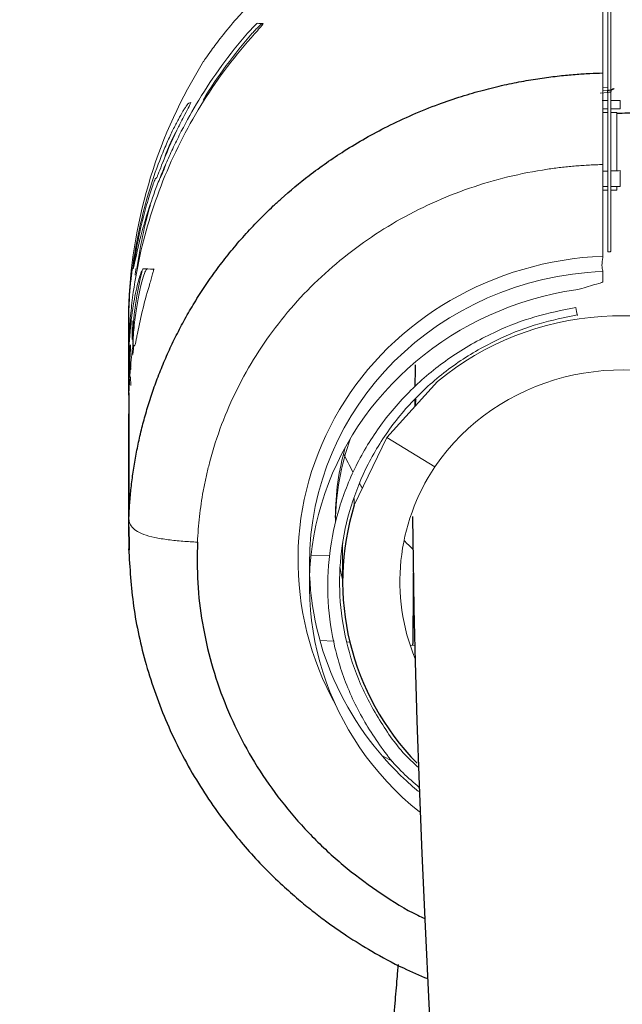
# Model space of a CAD drawing. Header units: millimetres. Extents: x 6 to 425, y 6 to 273.
# Tile 57 of 103: x 238.94 to 240.61, y 173.22 to 175.94. Entities that reach past the tile are written whole.
import ezdxf

# ---------------------------------------------------------------- set-up
doc = ezdxf.new("R2010")
doc.units = ezdxf.units.MM

msp = doc.modelspace()

# ---------------------------------------------------------------- linework, layer by layer
at = {"color": 144, "linetype": 'Continuous', "lineweight": 18}
for p, q in [((240.5703, 176.1625), (240.5703, 175.7481)), ((240.5787, 175.7496), (240.5787, 176.1616)), ((240.5703, 175.7568), (240.5563, 175.7555)), ((240.5563, 175.7471), (240.5701, 175.7481)), ((240.5703, 175.7427), (240.5491, 175.7405)), ((240.5703, 175.7202), (240.5546, 175.72)), ((240.5703, 175.3018), (240.5703, 175.7427)), ((240.5787, 175.7453), (240.5787, 175.7465)), ((240.5787, 175.7453), (240.5787, 175.3044)), ((240.6036, 175.7206), (240.5787, 175.7203)), ((240.6036, 175.6972), (240.6036, 175.7206)), ((240.5557, 175.6974), (240.5703, 175.6975)), ((240.5787, 175.6975), (240.5952, 175.6976)), ((240.5703, 175.687), (240.5563, 175.687)), ((240.5952, 175.6871), (240.5787, 175.6871)), ((240.5952, 175.5251), (240.5952, 175.6871)), ((240.5563, 175.2904), (240.5563, 175.5433)), ((240.5703, 175.5255), (240.5563, 175.5253)), ((240.5952, 175.5258), (240.5787, 175.5256)), ((240.6036, 175.4831), (240.6036, 175.5268)), ((240.5563, 175.4831), (240.5703, 175.4831)), ((240.5787, 175.4831), (240.6036, 175.4831)), ((240.5952, 175.4805), (240.5952, 175.4727)), ((240.5563, 175.4724), (240.5703, 175.4725)), ((240.5787, 175.4726), (240.5952, 175.4727)), ((240.5563, 175.2484), (240.5563, 175.2201)), ((239.2454, 175.1041), (239.2454, 175.0902)), ((239.2466, 175.1026), (239.2466, 175.0841)), ((239.2456, 175.0789), (239.2454, 175.0935)), ((239.2454, 175.0902), (239.2454, 175.0605)), ((239.2554, 175.0794), (239.257, 175.0528)), ((239.2454, 175.0605), (239.2454, 175.0266)), ((239.2466, 175.046), (239.246, 175.0633)), ((239.2466, 175.0597), (239.2466, 175.0344)), ((239.2495, 175.0115), (239.2466, 175.0594)), ((239.2454, 175.0262), (239.2454, 174.9065)), ((239.2476, 175.0251), (239.2471, 175.0358)), ((239.2503, 174.9713), (239.2486, 175.0233)), ((239.2472, 174.9978), (239.2499, 174.9661)), ((239.25, 174.9915), (239.2492, 175.0012)), ((239.2515, 174.9776), (239.2508, 174.9892)), ((239.2515, 174.9328), (239.2507, 174.9569)), ((239.959, 174.7896), (240.0993, 174.9441)), ((239.2466, 174.9132), (239.2468, 174.8506)), ((239.2454, 174.8552), (239.2454, 174.5156)), ((239.959, 174.7896), (239.8692, 174.6021)), ((240.0922, 174.7087), (239.959, 174.7896)), ((239.8692, 174.6021), (239.8692, 174.6212)), ((239.837, 174.4787), (239.837, 174.3909)), ((239.7499, 174.4641), (239.8012, 174.4632)), ((239.7454, 174.4407), (239.7454, 174.3795)), ((239.8133, 174.2267), (239.7744, 174.2288)), ((239.8569, 174.2245), (239.8482, 174.2249)), ((240.0366, 174.215), (240.0234, 174.2157)), ((239.9761, 173.8944), (239.9456, 173.911))]:
    msp.add_line(p, q, dxfattribs=at)
at = {"color": 7, "linetype": 'Continuous', "lineweight": 25}
for p, q in [((239.2466, 175.1623), (239.2466, 175.1476)), ((239.2466, 175.1026), (239.2466, 175.1533)), ((239.2466, 175.0605), (239.2466, 175.0841)), ((239.2554, 175.0902), (239.2554, 175.0599)), ((239.2466, 174.9132), (239.2466, 174.5709)), ((240.0366, 174.8926), (240.0365, 174.8749)), ((239.2471, 174.5147), (239.2466, 174.5709)), ((239.2475, 174.4784), (239.2471, 174.5147)), ((239.2471, 174.5147), (239.2475, 174.4783))]:
    msp.add_line(p, q, dxfattribs=at)
at = {"color": 7, "linetype": 'Continuous', "lineweight": 25, "flags": 128}
for points in [[(240.5701, 175.7481), (240.5701, 175.7484), (240.5701, 175.7485)], [(240.0306, 174.5709), (240.0306, 174.567), (240.0318, 174.4498), (240.0342, 174.3173), (240.0377, 174.1693), (240.0425, 174.0066), (240.0487, 173.83), (240.0562, 173.6403), (240.0651, 173.4383), (240.0754, 173.2247), (240.0872, 173.0004), (240.1066, 172.6629), (240.1288, 172.3076), (240.1539, 171.9367), (240.1818, 171.5527), (240.2123, 171.1577), (240.2453, 170.7541), (240.2805, 170.3441)]]:
    msp.add_lwpolyline(points, dxfattribs=at)
at = {"color": 144, "linetype": 'Continuous', "lineweight": 18, "flags": 128}
for points in [[(240.5703, 175.3018), (240.5719, 175.3018), (240.5735, 175.302), (240.575, 175.3022), (240.5762, 175.3025), (240.5773, 175.3029), (240.5781, 175.3034), (240.5785, 175.3039), (240.5787, 175.3044)], [(240.4817, 175.1487), (240.4827, 175.1428), (240.4837, 175.1375), (240.4845, 175.133), (240.4853, 175.1296), (240.4859, 175.1273), (240.4863, 175.1262), (240.4864, 175.1265), (240.4864, 175.1279)], [(239.2603, 175.0434), (239.2584, 175.0259), (239.2578, 175.0187)]]:
    msp.add_lwpolyline(points, dxfattribs=at)
at = {"color": 144, "linetype": 'Continuous', "lineweight": 18}
for centre, radius, start, end in [((240.612, 175.1041), 1.3667, 147.9948, 177.5615), ((240.5871, 175.7448), 0.00859, 90.7476, 137.7999), ((240.612, 175.1041), 1.3667, 177.5615, 180), ((240.612, 175.1041), 0.8517, 204.9412, 208.7135), ((240.612, 175.1041), 0.8517, 211.2398, 212.2692), ((240.612, 175.1041), 0.8517, 224.7113, 227.0121)]:
    msp.add_arc(centre, radius, start, end, dxfattribs=at)
at = {"color": 7, "linetype": 'Continuous', "lineweight": 25}
msp.add_arc((239.8695, 175.7198), 0.7012, 1.866, 2.3415, dxfattribs=at)
at = {"color": 144, "linetype": 'Continuous', "lineweight": 18}
for centre, major_axis, ratio, start_param, end_param in [((240.6138, 174.4363), (0.8894, -0.1456), 0.947378, 1.788567, 3.781543), ((240.612, 174.4259), (0.8557, -0.1452), 0.947185, 1.794511, 3.300916), ((240.612, 174.4069), (0.7109, 0.6075), 0.815887, 1.039466, 1.093268), ((240.612, 174.3843), (0.8655, 0.0482), 0.949629, 1.668938, 3.952982), ((240.612, 174.3932), (0.7747, -0.0214), 0.945245, 6.019875, 8.602962), ((240.6119, 174.3929), (0.6167, -0.017), 0.945245, 5.94538, 8.881736), ((240.6121, 174.5476), (0.7949, 0.0222), 0.949845, 2.789078, 3.101878), ((240.6121, 174.5632), (0.7949, -0.0222), 0.949845, 2.903949, 3.163822), ((240.6122, 174.3934), (0.6166, 0.0204), 0.954422, 2.541938, 3.481891), ((240.612, 174.4764), (0.7747, -0.0218), 0.945141, 3.141724, 3.16819), ((240.6121, 174.5632), (0.7949, -0.0222), 0.949845, 3.345887, 3.393191), ((240.612, 174.4259), (0.8557, -0.1452), 0.947185, 3.338037, 4.161512)]:
    msp.add_ellipse(centre, major_axis=major_axis, ratio=ratio, start_param=start_param, end_param=end_param, dxfattribs=at)
at = {"color": 7, "linetype": 'Continuous', "lineweight": 25}
msp.add_ellipse((240.612, 174.3932), major_axis=(0.7746, 0.0256), ratio=0.954422, start_param=2.820711, end_param=3.85588, dxfattribs=at)
at = {"color": 144, "linetype": 'Continuous', "lineweight": 18}
for points, knots in [([(240.5563, 176.402), (240.4955, 176.3979), (240.3943, 176.3909), (240.2592, 176.3641), (240.1492, 176.3342), (240.0457, 176.2972), (239.9502, 176.2549), (239.8621, 176.2078), (239.7875, 176.1608), (239.7244, 176.1152), (239.6711, 176.0722), (239.6231, 176.029), (239.5808, 175.9869), (239.5391, 175.9413), (239.5021, 175.8964), (239.4731, 175.8574), (239.4576, 175.8352), (239.4513, 175.8258), (239.4531, 175.8284), (239.4531, 175.8285)], [0, 0, 0, 0, 0.0886497, 0.1479033, 0.2089845, 0.268987, 0.3308854, 0.3928707, 0.4562088, 0.5078264, 0.5594137, 0.6124718, 0.6658826, 0.7180788, 0.7938202, 0.8651112, 0.9331118, 0.9991571, 1, 1, 1, 1]), ([(240.5563, 175.7964), (240.5563, 175.9487), (240.5563, 176.0758), (240.5563, 176.2781), (240.5563, 176.3533), (240.5563, 176.402)], [0, 0, 0, 0, 0.5, 0.5, 1, 1, 1, 1]), ([(239.5742, 175.9058), (239.5802, 175.9126), (239.5861, 175.9191), (239.5939, 175.9269), (239.5962, 175.9292), (239.5999, 175.9324), (239.6012, 175.9334), (239.6017, 175.9334)], [0, 0, 0, 0, 0.5, 0.5, 0.75, 0.75, 1, 1, 1, 1]), ([(239.615, 175.9331), (239.6146, 175.9332), (239.6132, 175.9322), (239.6095, 175.929), (239.6071, 175.9267), (239.602, 175.9216), (239.5992, 175.9186), (239.5934, 175.9125), (239.5904, 175.9092), (239.5874, 175.9058)], [0, 0, 0, 0, 0.25, 0.25, 0.5, 0.5, 0.75, 0.75, 1, 1, 1, 1]), ([(239.6178, 175.9331), (239.6173, 175.9321), (239.616, 175.9304), (239.6127, 175.9262), (239.6107, 175.9237), (239.604, 175.9159), (239.599, 175.9102), (239.594, 175.9047)], [0, 0, 0, 0, 0.25, 0.25, 0.5, 0.5, 1, 1, 1, 1]), ([(239.594, 175.9047), (239.5413, 175.8463), (239.4943, 175.7843), (239.4324, 175.6861), (239.4131, 175.6525), (239.3775, 175.5835), (239.361, 175.548), (239.3164, 175.4394), (239.2933, 175.3655), (239.2684, 175.2525), (239.2617, 175.2144), (239.2542, 175.1568), (239.2521, 175.1375), (239.2487, 175.0987), (239.2474, 175.0792), (239.2466, 175.0597)], [0, 0, 0, 0, 0.25, 0.25, 0.375, 0.375, 0.5, 0.5, 0.75, 0.75, 0.875, 0.875, 0.9375, 0.9375, 1, 1, 1, 1]), ([(240.5563, 175.76), (240.5563, 175.7614), (240.5563, 175.7644), (240.5563, 175.7687), (240.5563, 175.773), (240.5563, 175.7771), (240.5563, 175.7823), (240.5563, 175.7889), (240.5563, 175.7936), (240.5563, 175.7964)], [0, 0, 0, 0, 0.088199, 0.182279, 0.282137, 0.387604, 0.498463, 0.708633, 1, 1, 1, 1]), ([(240.5563, 175.7386), (240.5563, 175.7401), (240.5563, 175.7432), (240.5563, 175.7475), (240.5563, 175.7518), (240.5563, 175.756), (240.5563, 175.7586), (240.5563, 175.76)], [0, 0, 0, 0, 0.187441, 0.381134, 0.581141, 0.787457, 1, 1, 1, 1]), ([(240.587, 175.7534), (240.587, 175.7522), (240.5851, 175.7509), (240.5789, 175.7489), (240.5746, 175.7483), (240.5701, 175.7481)], [0, 0, 0, 0, 0.5, 0.5, 1, 1, 1, 1]), ([(240.581, 175.7504), (240.581, 175.7504), (240.5811, 175.7504), (240.5807, 175.7502), (240.5796, 175.7498), (240.5774, 175.7493), (240.5741, 175.7487), (240.5715, 175.7486), (240.5701, 175.7485)], [0, 0, 0, 0, 0.011639, 0.141546, 0.293766, 0.491694, 0.736523, 1, 1, 1, 1]), ([(240.5788, 175.7454), (240.5789, 175.7462), (240.5789, 175.7478), (240.5797, 175.749), (240.5802, 175.7496)], [0, 0, 0, 0, 0.470081, 1, 1, 1, 1]), ([(239.2585, 175.2559), (239.2589, 175.2562), (239.2597, 175.2596), (239.2625, 175.2724), (239.2645, 175.2819), (239.2699, 175.3064), (239.2733, 175.3213), (239.28, 175.3477), (239.2826, 175.3572), (239.2881, 175.3772), (239.2912, 175.3877), (239.3012, 175.4207), (239.3091, 175.4446), (239.3232, 175.4831), (239.3283, 175.4963), (239.3391, 175.5231), (239.3448, 175.5367), (239.3569, 175.5642), (239.3633, 175.5782), (239.3768, 175.6065), (239.3839, 175.6208), (239.4063, 175.664), (239.4225, 175.6928), (239.4399, 175.7215)], [0, 0, 0, 0, 0.125, 0.125, 0.25, 0.25, 0.375, 0.375, 0.4375, 0.4375, 0.5, 0.5, 0.625, 0.625, 0.6875, 0.6875, 0.75, 0.75, 0.8125, 0.8125, 0.875, 0.875, 1, 1, 1, 1]), ([(240.5563, 175.7168), (240.5563, 175.7183), (240.5563, 175.7214), (240.5563, 175.7258), (240.5563, 175.7302), (240.5563, 175.7345), (240.5563, 175.7372), (240.5563, 175.7386)], [0, 0, 0, 0, 0.193258, 0.389634, 0.589405, 0.792802, 1, 1, 1, 1]), ([(240.5703, 175.7427), (240.5725, 175.7428), (240.5747, 175.7432), (240.5778, 175.7441), (240.5787, 175.7447), (240.5787, 175.7453)], [0, 0, 0, 0, 0.5, 0.5, 1, 1, 1, 1]), ([(239.304, 175.4752), (239.314, 175.5075), (239.3246, 175.5375), (239.3384, 175.5723), (239.3412, 175.5792), (239.3467, 175.5923), (239.3495, 175.5987), (239.3577, 175.6171), (239.363, 175.6286), (239.3734, 175.6498), (239.3785, 175.6596), (239.3878, 175.6767), (239.3921, 175.6842), (239.3978, 175.6936), (239.3996, 175.6965), (239.4029, 175.7016), (239.4044, 175.7039), (239.4085, 175.7097), (239.4106, 175.7122), (239.412, 175.7133)], [0, 0, 0, 0, 0.25, 0.25, 0.3125, 0.3125, 0.375, 0.375, 0.5, 0.5, 0.625, 0.625, 0.75, 0.75, 0.8125, 0.8125, 0.875, 0.875, 1, 1, 1, 1]), ([(239.4176, 175.7147), (239.4179, 175.7147), (239.4175, 175.7137), (239.4158, 175.7099), (239.4145, 175.7072), (239.4096, 175.6975), (239.4053, 175.6894), (239.4013, 175.6818)], [0, 0, 0, 0, 0.25, 0.25, 0.5, 0.5, 1, 1, 1, 1]), ([(240.5563, 175.6963), (240.5563, 175.6981), (240.5563, 175.7016), (240.5563, 175.7068), (240.5563, 175.7119), (240.5563, 175.7151), (240.5563, 175.7168)], [0, 0, 0, 0, 0.249239, 0.498602, 0.748661, 1, 1, 1, 1]), ([(240.5563, 175.6689), (240.5563, 175.6712), (240.5563, 175.676), (240.5563, 175.683), (240.5563, 175.6898), (240.5563, 175.6941), (240.5563, 175.6963)], [0, 0, 0, 0, 0.254882, 0.506288, 0.754511, 1, 1, 1, 1]), ([(240.5563, 175.6345), (240.5563, 175.6369), (240.5563, 175.6416), (240.5563, 175.6486), (240.5563, 175.6555), (240.5563, 175.6623), (240.5563, 175.6667), (240.5563, 175.6689)], [0, 0, 0, 0, 0.207462, 0.411316, 0.611407, 0.807643, 1, 1, 1, 1]), ([(239.387, 175.6535), (239.3847, 175.6493), (239.3726, 175.6275), (239.3544, 175.5894), (239.3417, 175.5527), (239.3403, 175.5486)], [0, 0, 0, 0, 0.175798, 0.907646, 1, 1, 1, 1]), ([(240.5563, 175.5433), (240.5563, 175.5514), (240.5563, 175.5662), (240.5563, 175.5865), (240.5563, 175.604), (240.5563, 175.6195), (240.5563, 175.6296), (240.5563, 175.6345)], [0, 0, 0, 0, 0.270366, 0.499597, 0.675124, 0.842248, 1, 1, 1, 1]), ([(239.337, 175.5412), (239.3335, 175.532), (239.3301, 175.5234), (239.3263, 175.5139), (239.3253, 175.5113), (239.3237, 175.5077), (239.3232, 175.5068), (239.323, 175.5067)], [0, 0, 0, 0, 0.5, 0.5, 0.75, 0.75, 1, 1, 1, 1]), ([(239.3337, 175.5069), (239.3339, 175.507), (239.3344, 175.5079), (239.3359, 175.5115), (239.337, 175.514), (239.3408, 175.5235), (239.3442, 175.5321), (239.3478, 175.5412)], [0, 0, 0, 0, 0.25, 0.25, 0.5, 0.5, 1, 1, 1, 1]), ([(240.5563, 175.5433), (240.55, 175.5432), (240.5376, 175.5429), (240.519, 175.542), (240.5003, 175.5409), (240.4818, 175.5395), (240.4632, 175.5378), (240.4446, 175.5359), (240.4261, 175.5336), (240.4076, 175.5311), (240.3586, 175.5236), (240.2797, 175.5073), (240.1735, 175.4747), (240.0711, 175.4325), (239.9737, 175.3811), (239.8822, 175.3211), (239.7973, 175.2529), (239.7196, 175.177), (239.6501, 175.0943), (239.5894, 175.0056), (239.5381, 174.9116), (239.4965, 174.813), (239.4721, 174.7336), (239.4586, 174.676), (239.4516, 174.6412), (239.4459, 174.6062), (239.4413, 174.5711), (239.4379, 174.5358), (239.4366, 174.5122), (239.4359, 174.5003)], [0, 0, 0, 0, 0.010754, 0.021506, 0.032257, 0.043011, 0.05377, 0.064538, 0.075316, 0.086108, 0.096916, 0.161333, 0.225782, 0.290399, 0.355036, 0.419373, 0.483721, 0.548297, 0.613155, 0.67732, 0.741787, 0.806517, 0.871021, 0.892572, 0.914071, 0.935541, 0.957005, 0.978484, 1, 1, 1, 1]), ([(239.32, 175.5052), (239.3194, 175.504), (239.3182, 175.5013), (239.3149, 175.4929), (239.3129, 175.4875), (239.3084, 175.4742), (239.3059, 175.4667), (239.3007, 175.45), (239.2981, 175.4412), (239.2955, 175.4319)], [0, 0, 0, 0, 0.25, 0.25, 0.5, 0.5, 0.75, 0.75, 1, 1, 1, 1]), ([(240.5559, 175.2499), (240.5552, 175.2514), (240.5546, 175.2535), (240.5539, 175.2587), (240.5537, 175.2617), (240.5537, 175.2718), (240.5545, 175.2795), (240.5559, 175.2868)], [0, 0, 0, 0, 0.25, 0.25, 0.5, 0.5, 1, 1, 1, 1]), ([(239.2466, 175.0344), (239.2481, 175.0676), (239.2509, 175.0979), (239.258, 175.1527), (239.2622, 175.176), (239.2685, 175.205), (239.2706, 175.2137), (239.2746, 175.2284), (239.2765, 175.2346), (239.2799, 175.2447), (239.2815, 175.2485), (239.2841, 175.2536), (239.2851, 175.2549), (239.2859, 175.2549)], [0, 0, 0, 0, 0.25, 0.25, 0.5, 0.5, 0.625, 0.625, 0.75, 0.75, 0.875, 0.875, 1, 1, 1, 1]), ([(239.2537, 175.2379), (239.2543, 175.2433), (239.2549, 175.2478), (239.2557, 175.254), (239.256, 175.2557), (239.256, 175.2557)], [0, 0, 0, 0, 0.5, 0.5, 1, 1, 1, 1]), ([(239.2962, 175.2547), (239.295, 175.2537), (239.2926, 175.2515), (239.2863, 175.234), (239.2787, 175.2063), (239.2708, 175.1687), (239.2636, 175.1211), (239.2588, 175.0787), (239.2577, 175.0507), (239.2574, 175.0437)], [0, 0, 0, 0, 0.154717, 0.314005, 0.468715, 0.627786, 0.784588, 0.946065, 1, 1, 1, 1]), ([(239.2589, 175.0303), (239.2583, 175.0533), (239.2566, 175.1277), (239.2722, 175.2007), (239.283, 175.251)], [0, 0, 0, 0, 0.310335, 1, 1, 1, 1]), ([(239.2661, 175.2555), (239.266, 175.2555), (239.266, 175.2551), (239.2657, 175.2535), (239.2656, 175.2523), (239.2649, 175.2477), (239.2644, 175.2432), (239.2638, 175.2378)], [0, 0, 0, 0, 0.25, 0.25, 0.5, 0.5, 1, 1, 1, 1]), ([(239.3145, 175.2547), (239.3147, 175.255), (239.3149, 175.2549), (239.315, 175.2543), (239.315, 175.2536), (239.3146, 175.2509), (239.3139, 175.2479), (239.3119, 175.2402), (239.3106, 175.2356), (239.3078, 175.2258), (239.3062, 175.2206), (239.3047, 175.2155)], [0, 0, 0, 0, 0.125, 0.125, 0.25, 0.25, 0.5, 0.5, 0.75, 0.75, 1, 1, 1, 1]), ([(240.5449, 175.2148), (240.5476, 175.2155), (240.55, 175.2163), (240.5532, 175.2176), (240.5542, 175.2181), (240.5557, 175.219), (240.5563, 175.2196), (240.5563, 175.2201)], [0, 0, 0, 0, 0.5, 0.5, 0.75, 0.75, 1, 1, 1, 1]), ([(240.0489, 173.8228), (240.0336, 173.8358), (239.9837, 173.8784), (239.9181, 173.9659), (239.8539, 174.0821), (239.8125, 174.2065), (239.7932, 174.337), (239.7974, 174.4677), (239.8248, 174.5972), (239.8742, 174.7194), (239.9451, 174.8333), (240.0343, 174.9333), (240.1407, 175.0188), (240.2533, 175.0816), (240.3683, 175.126), (240.4436, 175.1411), (240.4817, 175.1487)], [0, 0, 0, 0, 0.034258, 0.111468, 0.186416, 0.263533, 0.33857, 0.415783, 0.49082, 0.568033, 0.64308, 0.720303, 0.795364, 0.8726, 0.935664, 1, 1, 1, 1]), ([(240.4864, 175.1279), (240.4507, 175.1208), (240.3784, 175.1063), (240.2692, 175.0643), (240.1604, 175.0039), (240.0591, 174.923), (239.9725, 174.8262), (239.9049, 174.7182), (239.8567, 174.5999), (239.8304, 174.4769), (239.826, 174.3503), (239.844, 174.2263), (239.8837, 174.1056), (239.9449, 173.9955), (240.0007, 173.9183), (240.0398, 173.8842), (240.047, 173.878)], [0, 0, 0, 0, 0.064319, 0.129935, 0.206488, 0.285261, 0.361802, 0.440561, 0.517091, 0.595839, 0.672368, 0.751116, 0.827554, 0.906204, 0.982729, 1, 1, 1, 1]), ([(239.2454, 175.0793), (239.2454, 175.0837), (239.2453, 175.0892), (239.2454, 175.1007), (239.2454, 175.1065), (239.2455, 175.1115)], [0, 0, 0, 0, 0.5, 0.5, 1, 1, 1, 1]), ([(239.2466, 175.1026), (239.246, 175.0852), (239.2452, 175.0626), (239.2454, 175.0565), (239.2454, 175.0551)], [0, 0, 0, 0, 0.7641807, 1, 1, 1, 1]), ([(239.2555, 175.1114), (239.2554, 175.1064), (239.2554, 175.1006), (239.2553, 175.0892), (239.2554, 175.0838), (239.2554, 175.0794)], [0, 0, 0, 0, 0.5, 0.5, 1, 1, 1, 1]), ([(239.27, 175.0767), (239.2691, 175.0722), (239.2683, 175.0679), (239.2667, 175.0599), (239.266, 175.0563), (239.2641, 175.0473), (239.2632, 175.0438), (239.2629, 175.0438)], [0, 0, 0, 0, 0.25, 0.25, 0.5, 0.5, 1, 1, 1, 1]), ([(239.2466, 174.9995), (239.247, 175.0077), (239.2475, 175.0149), (239.2482, 175.0245), (239.2485, 175.0275), (239.249, 175.0329), (239.2493, 175.0354), (239.25, 175.0415), (239.2503, 175.0442), (239.2509, 175.0463), (239.251, 175.0457), (239.2511, 175.0415), (239.2509, 175.0379), (239.2505, 175.0304), (239.2504, 175.0275), (239.25, 175.0212), (239.2498, 175.0177), (239.2491, 175.0063), (239.2486, 174.9976), (239.2478, 174.983), (239.2476, 174.9778), (239.2471, 174.967), (239.2468, 174.9614), (239.2466, 174.9555)], [0, 0, 0, 0, 0.125, 0.125, 0.1875, 0.1875, 0.25, 0.25, 0.375, 0.375, 0.5, 0.5, 0.625, 0.625, 0.6875, 0.6875, 0.75, 0.75, 0.875, 0.875, 0.9375, 0.9375, 1, 1, 1, 1]), ([(239.2574, 175.0437), (239.2567, 175.0384), (239.2561, 175.0332), (239.2549, 175.0226), (239.2544, 175.0173), (239.2527, 175.0013), (239.2517, 174.9905), (239.249, 174.9579), (239.2475, 174.9358), (239.2466, 174.9132)], [0, 0, 0, 0, 0.125, 0.125, 0.25, 0.25, 0.5, 0.5, 1, 1, 1, 1]), ([(239.4359, 174.5003), (239.4226, 174.5011), (239.4091, 174.5019), (239.382, 174.504), (239.3684, 174.5053), (239.3421, 174.5087), (239.3295, 174.5108), (239.3066, 174.5157), (239.2963, 174.5185), (239.279, 174.525), (239.2718, 174.5287), (239.2603, 174.5365), (239.256, 174.5408), (239.2501, 174.5494), (239.2483, 174.5538), (239.2466, 174.5624), (239.2466, 174.5667), (239.2466, 174.5709)], [0, 0, 0, 0, 0.125, 0.125, 0.25, 0.25, 0.375, 0.375, 0.5, 0.5, 0.625, 0.625, 0.75, 0.75, 0.875, 0.875, 1, 1, 1, 1])]:
    msp.add_open_spline(points, degree=3, knots=knots, dxfattribs=at)
for points in [[(239.6017, 175.9334), (239.6067, 175.9333), (239.6121, 175.9332), (239.6178, 175.9331)], [(239.4399, 175.7215), (239.4794, 175.7867), (239.5242, 175.8481), (239.5742, 175.9058)], [(239.5874, 175.9058), (239.5368, 175.8482), (239.4915, 175.7867), (239.4515, 175.7215)], [(239.412, 175.7133), (239.4138, 175.7138), (239.4156, 175.7142), (239.4176, 175.7147)], [(240.5952, 175.6976), (240.5981, 175.6976), (240.6009, 175.6975), (240.6036, 175.6972)], [(239.4013, 175.6818), (239.3937, 175.6674), (239.3863, 175.6528), (239.3793, 175.6382)], [(239.3793, 175.6382), (239.3639, 175.6064), (239.3498, 175.5741), (239.337, 175.5412)], [(239.323, 175.5067), (239.322, 175.5062), (239.321, 175.5057), (239.32, 175.5052)], [(240.6036, 175.5268), (240.6009, 175.5262), (240.5981, 175.5258), (240.5952, 175.5258)], [(239.2566, 175.2557), (239.2663, 175.3302), (239.2821, 175.4034), (239.304, 175.4752)], [(239.2955, 175.4319), (239.2792, 175.374), (239.2669, 175.3154), (239.2585, 175.2559)], [(239.2686, 175.2558), (239.277, 175.3153), (239.2894, 175.374), (239.3059, 175.4319)], [(240.5563, 175.2904), (240.5563, 175.2892), (240.5561, 175.288), (240.5559, 175.2868)], [(239.2466, 175.1476), (239.2479, 175.1778), (239.2503, 175.2079), (239.2537, 175.2379)], [(239.256, 175.2557), (239.2562, 175.2557), (239.2564, 175.2557), (239.2566, 175.2557)], [(239.2666, 175.2555), (239.2664, 175.2555), (239.2662, 175.2555), (239.2661, 175.2555)], [(239.2859, 175.2549), (239.2932, 175.2549), (239.3024, 175.2548), (239.3145, 175.2547)], [(240.5559, 175.2499), (240.5561, 175.2493), (240.5563, 175.2489), (240.5563, 175.2484)], [(239.3047, 175.2155), (239.2906, 175.1698), (239.2791, 175.1235), (239.27, 175.0767)], [(240.4817, 175.1975), (240.4876, 175.1984), (240.4934, 175.1997), (240.4985, 175.2013)], [(239.2455, 175.1115), (239.2457, 175.1235), (239.2461, 175.1356), (239.2466, 175.1476)], [(239.2456, 175.043), (239.2458, 175.0336), (239.246, 175.0242), (239.2464, 175.0148)], [(239.2629, 175.0438), (239.2608, 175.0437), (239.259, 175.0437), (239.2574, 175.0437)], [(239.2464, 175.0148), (239.2467, 175.0087), (239.247, 175.0024), (239.2472, 174.9978)], [(239.8692, 174.6877), (239.8692, 174.6877), (239.8692, 174.6877), (239.8692, 174.6877)]]:
    msp.add_open_spline(points, degree=3, dxfattribs=at)
at = {"color": 7, "linetype": 'Continuous', "lineweight": 25}
for points, knots in [([(239.2466, 174.5709), (239.2469, 174.5779), (239.2476, 174.592), (239.2492, 174.6132), (239.251, 174.6345), (239.2533, 174.656), (239.256, 174.6777), (239.2591, 174.6995), (239.2626, 174.7214), (239.2665, 174.7434), (239.2709, 174.7656), (239.2757, 174.7879), (239.281, 174.8103), (239.2867, 174.8327), (239.293, 174.8553), (239.2997, 174.8779), (239.3069, 174.9005), (239.3146, 174.9233), (239.3228, 174.946), (239.3315, 174.9688), (239.3408, 174.9916), (239.3506, 175.0144), (239.3609, 175.0372), (239.3718, 175.06), (239.3832, 175.0827), (239.3952, 175.1054), (239.4077, 175.128), (239.4208, 175.1505), (239.4345, 175.173), (239.4488, 175.1953), (239.4637, 175.2175), (239.4792, 175.2396), (239.4952, 175.2615), (239.5119, 175.2832), (239.5291, 175.3048), (239.547, 175.3261), (239.5655, 175.3473), (239.5845, 175.3681), (239.6042, 175.3888), (239.6245, 175.4091), (239.6454, 175.4291), (239.6844, 175.4649), (239.7482, 175.5178), (239.8455, 175.5858), (239.9646, 175.6533), (240.0747, 175.701), (240.1645, 175.7317), (240.2249, 175.7492), (240.2823, 175.7632), (240.3366, 175.7741), (240.3875, 175.7824), (240.4349, 175.7884), (240.4787, 175.7925), (240.5187, 175.7951), (240.5442, 175.796), (240.5563, 175.7964)], [0, 0, 0, 0, 0.010889, 0.021878, 0.032968, 0.044159, 0.05545, 0.066842, 0.078334, 0.089927, 0.10162, 0.113414, 0.125309, 0.137304, 0.149399, 0.161596, 0.173893, 0.18629, 0.198789, 0.211388, 0.224087, 0.236887, 0.249788, 0.26279, 0.275892, 0.289094, 0.302398, 0.315802, 0.329307, 0.342913, 0.356619, 0.370426, 0.384333, 0.398342, 0.412451, 0.426661, 0.440971, 0.455382, 0.469894, 0.484507, 0.49922, 0.514035, 0.565038, 0.624826, 0.693396, 0.770745, 0.803825, 0.835003, 0.86428, 0.891655, 0.917128, 0.940699, 0.962368, 0.982135, 1, 1, 1, 1]), ([(240.6743, 175.6809), (240.6672, 175.6821), (240.6412, 175.6865), (240.6146, 175.685), (240.5952, 175.684)], [0, 0, 0, 0, 0.275423, 1, 1, 1, 1]), ([(240.0372, 174.9899), (240.0372, 174.9739), (240.0371, 174.9565), (240.0369, 174.9325), (240.0369, 174.9305)], [0, 0, 0, 0, 0.916317, 1, 1, 1, 1]), ([(240.039, 174.8953), (240.0389, 174.8943), (240.038, 174.8893), (240.0374, 174.8816), (240.037, 174.8755)], [0, 0, 0, 0, 0.210446, 1, 1, 1, 1]), ([(228.6145, 121.1204), (228.6153, 121.0485), (228.6169, 120.9148), (228.6284, 120.7216), (228.6426, 120.5563), (228.6576, 120.4201), (228.671, 120.3144), (228.6813, 120.2403), (228.6887, 120.1901), (228.6949, 120.1493), (228.7025, 120.1013), (228.7129, 120.0378), (228.7268, 119.9578), (228.7467, 119.8498), (228.7745, 119.7098), (228.8128, 119.5331), (228.8618, 119.3266), (228.9218, 119.0945), (228.9916, 118.8467), (229.0683, 118.5941), (229.1756, 118.263), (229.3196, 117.8543), (229.5067, 117.3707), (229.705, 116.8961), (229.8801, 116.5038), (230.0256, 116.1918), (230.136, 115.9614), (230.2412, 115.7477), (230.3358, 115.5596), (230.4165, 115.402), (230.4795, 115.2806), (230.5261, 115.192), (230.5581, 115.1315), (230.5868, 115.0775), (230.6209, 115.0135), (230.669, 114.9241), (230.7318, 114.8085), (230.8084, 114.6692), (230.8941, 114.5155), (230.9852, 114.3545), (231.0775, 114.1937), (231.2308, 113.9303), (231.4475, 113.5682), (231.7325, 113.1097), (232.0099, 112.6799), (232.2808, 112.274), (232.4907, 111.9693), (232.65, 111.7429), (232.751, 111.6011), (232.8427, 111.4737), (232.9171, 111.3715), (232.9753, 111.292), (233.0189, 111.2329), (233.0567, 111.1819), (233.0979, 111.1263), (233.1517, 111.0543), (233.2242, 110.958), (233.3152, 110.838), (233.4204, 110.7011), (233.5716, 110.5067), (233.7586, 110.2708), (233.9762, 110.0034), (234.1797, 109.7592), (234.3687, 109.5376), (234.5411, 109.3397), (234.6943, 109.1672), (234.813, 109.0359), (234.9009, 108.9399), (234.9624, 108.8733), (235.0192, 108.8122), (235.0815, 108.7456), (235.159, 108.6635), (235.256, 108.5619), (235.3655, 108.4489), (235.4804, 108.332), (235.6545, 108.1578), (235.896, 107.9227), (236.1468, 107.6895), (236.3456, 107.5111), (236.4757, 107.3969), (236.5898, 107.2989), (236.6733, 107.2285), (236.73, 107.1813), (236.7758, 107.1433), (236.83, 107.0989), (236.9018, 107.0407), (236.9909, 106.9695), (237.097, 106.8863), (237.2201, 106.7921), (237.3581, 106.6893), (237.5664, 106.5391), (237.8322, 106.3578), (238.1464, 106.1611), (238.4367, 105.9953), (238.7031, 105.8573), (238.9328, 105.7498), (239.1261, 105.6679), (239.2837, 105.6069), (239.4017, 105.5652), (239.4914, 105.5355), (239.5691, 105.5109), (239.6693, 105.4813), (239.7965, 105.4473), (239.9474, 105.4122), (240.1361, 105.3763), (240.3474, 105.3478), (240.569, 105.3328), (240.7702, 105.3321), (240.9673, 105.3437), (241.1566, 105.3675), (241.3332, 105.4024), (241.4687, 105.4377), (241.5725, 105.4698), (241.6637, 105.5014), (241.7697, 105.5425), (241.8893, 105.5958), (242.0198, 105.6624), (242.1525, 105.7394), (242.2842, 105.8264), (242.4059, 105.9165), (242.5312, 106.0186), (242.6536, 106.1293), (242.7674, 106.2432), (242.8545, 106.3374), (242.925, 106.4182), (242.9889, 106.4951), (243.0536, 106.5766), (243.1397, 106.6909), (243.2473, 106.8442), (243.375, 107.0442), (243.5038, 107.2666), (243.6332, 107.5127), (243.7626, 107.784), (243.8921, 108.0843), (244.0211, 108.4157), (244.1488, 108.7804), (244.2729, 109.175), (244.4257, 109.7163), (244.5906, 110.3999), (244.7547, 111.2211), (244.8922, 112.0467), (245.0067, 112.8677), (245.1012, 113.676), (245.1787, 114.4644), (245.24, 115.2063), (245.2882, 115.8981), (245.3259, 116.537), (245.356, 117.1409), (245.38, 117.7141), (245.3994, 118.2737), (245.4182, 118.9425), (245.4341, 119.7398), (245.4442, 120.6732), (245.4466, 121.6452), (245.4407, 122.6561), (245.4265, 123.7058), (245.4038, 124.7941), (245.3731, 125.9012), (245.3347, 127.0254), (245.2891, 128.1651), (245.2355, 129.3379), (245.1741, 130.5431), (245.1049, 131.7799), (245.0279, 133.0472), (244.9324, 134.51), (244.8158, 136.1665), (244.6757, 138.0139), (244.5249, 139.8823), (244.3631, 141.7795), (244.1914, 143.7005), (244.0107, 145.6399), (243.8234, 147.5791), (243.631, 149.5117), (243.4348, 151.4314), (243.2363, 153.3314), (243.0607, 154.9826), (242.9097, 156.3865), (242.784, 157.5464), (242.6596, 158.6885), (242.537, 159.8107), (242.4165, 160.9109), (242.2988, 161.9865), (242.1879, 163.002), (242.0849, 163.9506), (241.9903, 164.8274), (241.9013, 165.6607), (241.8179, 166.4506), (241.7402, 167.1977), (241.6687, 167.8969), (241.6035, 168.5493), (241.5443, 169.1566), (241.4906, 169.7255), (241.4422, 170.2568), (241.399, 170.7513), (241.361, 171.2103), (241.3337, 171.5614), (241.3149, 171.8157), (241.3027, 171.9844), (241.2911, 172.1504), (241.2793, 172.3242), (241.2667, 172.5156), (241.2533, 172.7295), (241.2395, 172.9622), (241.2275, 173.1779), (241.2174, 173.3724), (241.209, 173.5439), (241.2012, 173.7155), (241.1941, 173.8853), (241.1879, 174.0512), (241.1826, 174.2106), (241.1783, 174.3617), (241.1752, 174.4988), (241.1736, 174.5864), (241.1732, 174.6232), (241.1732, 174.6257)], [0, 0, 0, 0, 0.003024, 0.00562, 0.007797, 0.00956, 0.010911, 0.011851, 0.012382, 0.012808, 0.013411, 0.014218, 0.015229, 0.016446, 0.018287, 0.020463, 0.022979, 0.025839, 0.028859, 0.031851, 0.034817, 0.040553, 0.046188, 0.051717, 0.057131, 0.059918, 0.06267, 0.06524, 0.06746, 0.069326, 0.070832, 0.071774, 0.072483, 0.072987, 0.073703, 0.074769, 0.076186, 0.077847, 0.079773, 0.081723, 0.083664, 0.085598, 0.091301, 0.096917, 0.102555, 0.107375, 0.112266, 0.114206, 0.116101, 0.117757, 0.119157, 0.120094, 0.120867, 0.121477, 0.122099, 0.123052, 0.124317, 0.125908, 0.127815, 0.12978, 0.133708, 0.137357, 0.140727, 0.143821, 0.146635, 0.149098, 0.151191, 0.152296, 0.153264, 0.154094, 0.154969, 0.156186, 0.157713, 0.159475, 0.161236, 0.162984, 0.167397, 0.172099, 0.174054, 0.176047, 0.177717, 0.178938, 0.179597, 0.180119, 0.180873, 0.181876, 0.183125, 0.184585, 0.186273, 0.188181, 0.190208, 0.194674, 0.198733, 0.202406, 0.205712, 0.208668, 0.210827, 0.212702, 0.214303, 0.215004, 0.21586, 0.217024, 0.218491, 0.220255, 0.222194, 0.224907, 0.227374, 0.229606, 0.231611, 0.233946, 0.235927, 0.237568, 0.238575, 0.239511, 0.240756, 0.242339, 0.243853, 0.245585, 0.247374, 0.249021, 0.250525, 0.252633, 0.254371, 0.255731, 0.256777, 0.257839, 0.258958, 0.260135, 0.26245, 0.264982, 0.267745, 0.270675, 0.273859, 0.277318, 0.281072, 0.285145, 0.289559, 0.294161, 0.302916, 0.311736, 0.320542, 0.329258, 0.33781, 0.34613, 0.354157, 0.361207, 0.367921, 0.374264, 0.380204, 0.385946, 0.391852, 0.401223, 0.410996, 0.421174, 0.431759, 0.442751, 0.45415, 0.465953, 0.47754, 0.489484, 0.501779, 0.514418, 0.527391, 0.54069, 0.554301, 0.573436, 0.592854, 0.612499, 0.63232, 0.652672, 0.673094, 0.693524, 0.713897, 0.734146, 0.754201, 0.773989, 0.786409, 0.79867, 0.810753, 0.822637, 0.834302, 0.845725, 0.85687, 0.866668, 0.876019, 0.884926, 0.893394, 0.901429, 0.909039, 0.916049, 0.922672, 0.928917, 0.934796, 0.940318, 0.945498, 0.950357, 0.952391, 0.954372, 0.956304, 0.958307, 0.960656, 0.963352, 0.966384, 0.969751, 0.972187, 0.974786, 0.977562, 0.980537, 0.983738, 0.987203, 0.990981, 0.995126, 0.999666, 1, 1, 1, 1]), ([(239.4359, 174.5003), (239.4354, 174.4629), (239.4343, 174.388), (239.448, 174.2758), (239.4727, 174.1651), (239.5092, 174.0574), (239.5568, 173.9536), (239.6152, 173.8549), (239.6837, 173.7619), (239.7619, 173.6759), (239.8484, 173.5976), (239.943, 173.5289), (240.0155, 173.4831), (240.0576, 173.4636), (240.0641, 173.4606)], [0, 0, 0, 0, 0.089362, 0.178739, 0.268402, 0.35805, 0.447246, 0.536356, 0.626089, 0.715605, 0.804961, 0.894338, 0.983696, 1, 1, 1, 1]), ([(239.2458, 174.4823), (239.249, 174.4291), (239.2555, 174.3206), (239.2916, 174.1585), (239.3491, 173.997), (239.4282, 173.8442), (239.5203, 173.7117), (239.6036, 173.617), (239.6678, 173.5546), (239.7121, 173.5153), (239.7521, 173.4826), (239.7964, 173.4489), (239.8508, 173.4109), (239.9222, 173.367), (239.9964, 173.3265), (240.0495, 173.3041), (240.0721, 173.2946)], [0, 0, 0, 0, 0.103854, 0.211989, 0.324911, 0.441228, 0.551934, 0.643219, 0.688646, 0.727265, 0.759139, 0.78942, 0.836032, 0.888391, 0.952608, 1, 1, 1, 1]), ([(240.0324, 174.4144), (240.0324, 174.4096), (240.032, 174.3576), (240.0317, 174.2909), (240.0307, 174.2264), (240.0305, 174.2154)], [0, 0, 0, 0, 0.077506, 0.841823, 1, 1, 1, 1]), ([(239.9902, 173.3338), (239.9891, 173.3208), (239.9862, 173.2852), (239.9809, 173.2238), (239.9739, 173.1465), (239.9655, 173.0597), (239.954, 172.9471), (239.9384, 172.8039), (239.9178, 172.6291), (239.8939, 172.4388), (239.8675, 172.2376), (239.8355, 172.0034), (239.7974, 171.7342), (239.7526, 171.4282), (239.6983, 171.0659), (239.6337, 170.6436), (239.5581, 170.158), (239.478, 169.6487), (239.3941, 169.1171), (239.2974, 168.5046), (239.1881, 167.808), (239.0667, 167.0248), (238.9324, 166.1433), (238.7871, 165.1643), (238.6329, 164.0877), (238.4828, 162.992), (238.3358, 161.867), (238.198, 160.7438), (238.0696, 159.6213), (237.9517, 158.5049), (237.8444, 157.3907), (237.7481, 156.2755), (237.6635, 155.1596), (237.5909, 154.0329), (237.5311, 152.8909), (237.4856, 151.7241), (237.4585, 150.6192), (237.4479, 149.5825), (237.4511, 148.6199), (237.4685, 147.6467), (237.5015, 146.6644), (237.5482, 145.7415), (237.606, 144.8814), (237.6718, 144.0867), (237.7512, 143.29), (237.8383, 142.549), (237.9305, 141.8651), (238.0245, 141.2421), (238.1275, 140.6281), (238.2436, 140.0018), (238.3737, 139.367), (238.5189, 138.7256), (238.6734, 138.1053), (238.8366, 137.5061), (239.0081, 136.928), (239.1875, 136.3711), (239.3743, 135.8354), (239.5678, 135.3214), (239.7664, 134.829), (239.9682, 134.3577), (240.1719, 133.9057), (240.3806, 133.463), (240.5985, 133.0192), (240.8295, 132.5657), (241.0736, 132.1024), (241.3295, 131.631), (241.5952, 131.1535), (241.8686, 130.6717), (242.1468, 130.1877), (242.4255, 129.7054), (242.6984, 129.231), (242.9592, 128.7707), (243.2026, 128.3281), (243.4338, 127.8869), (243.6501, 127.4424), (243.8075, 127.0887), (243.9108, 126.8381), (243.9691, 126.69), (244.0177, 126.5611), (244.0563, 126.4543), (244.0864, 126.3679), (244.1091, 126.3006), (244.1257, 126.2501), (244.1407, 126.2036), (244.1581, 126.1489), (244.1807, 126.0744), (244.2028, 126.0005), (244.2156, 125.952), (244.2203, 125.9345)], [0, 0, 0, 0, 0.000991, 0.002719, 0.004657, 0.006821, 0.009231, 0.013061, 0.017448, 0.02213, 0.027036, 0.032157, 0.039175, 0.046528, 0.054201, 0.065149, 0.076619, 0.088571, 0.100967, 0.113771, 0.131094, 0.148976, 0.167287, 0.190819, 0.214681, 0.238736, 0.262856, 0.286927, 0.31042, 0.33368, 0.35663, 0.379201, 0.401733, 0.423914, 0.446296, 0.468878, 0.491599, 0.509509, 0.527438, 0.545359, 0.563246, 0.581075, 0.595205, 0.60928, 0.623297, 0.637255, 0.648184, 0.659081, 0.6698, 0.680255, 0.691836, 0.70312, 0.714132, 0.724897, 0.735439, 0.745782, 0.755949, 0.765955, 0.775791, 0.785453, 0.794935, 0.804299, 0.814074, 0.824369, 0.835168, 0.846447, 0.858173, 0.870301, 0.882772, 0.895512, 0.908295, 0.92085, 0.933083, 0.9449, 0.95761, 0.969773, 0.9744, 0.978615, 0.982228, 0.985269, 0.987652, 0.98956, 0.991005, 0.991996, 0.993581, 0.995744, 0.998464, 1, 1, 1, 1])]:
    msp.add_open_spline(points, degree=3, knots=knots, dxfattribs=at)

doc.saveas('drawing.dxf')
